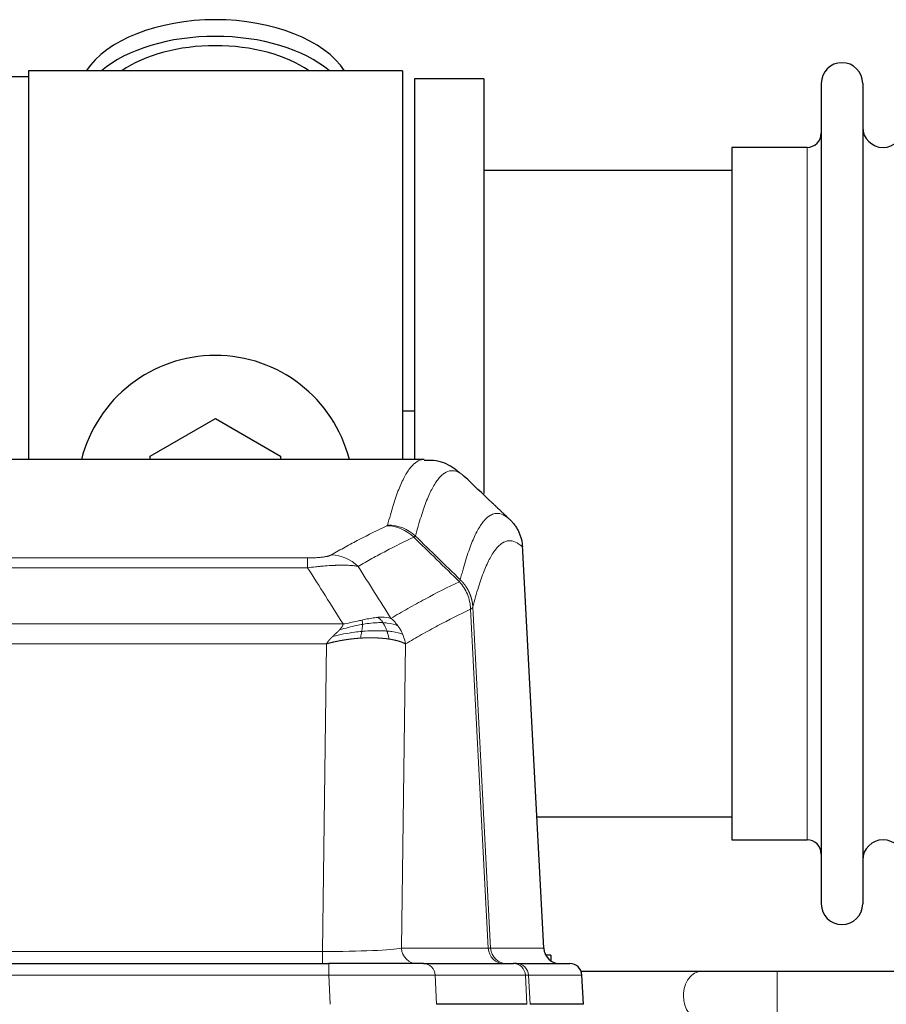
# Model space of a CAD drawing. Header units: inches. Extents: x 0 to 17820, y -10 to 12600.
# Tile 154 of 256: x 3098 to 3311, y 10745 to 10987. Entities that reach past the tile are written whole.
import ezdxf

# ---------------------------------------------------------------- set-up
doc = ezdxf.new("R2010")
doc.units = ezdxf.units.IN
doc.layers.add('1', color=7, linetype='Continuous', true_color=0xffffff)

msp = doc.modelspace()

# ---------------------------------------------------------------- linework, layer by layer
at = {"layer": '1', "color": 2, "linetype": 'Continuous', "lineweight": 25}
for p, q in [((3099.834, 10973.354), (3052.334, 10973.354)), ((3191.834, 10974.854), (3099.834, 10974.854)), ((3099.834, 10974.854), (3099.834, 10879.254)), ((3191.834, 10974.854), (3191.834, 10879.254)), ((3211.834, 10972.854), (3194.834, 10972.854)), ((3194.834, 10972.854), (3194.834, 10879.256)), ((3211.834, 10972.854), (3211.834, 10870.854)), ((3294.834, 10971.754), (3294.834, 10769.954)), ((3305.034, 10971.754), (3305.034, 10769.954)), ((3291.334, 10956.004), (3272.834, 10956.004)), ((3272.834, 10956.004), (3272.834, 10785.704)), ((3272.839, 10950.354), (3211.834, 10950.354)), ((3194.84, 10891.116), (3191.857, 10891.116)), ((3129.834, 10880.091), (3145.834, 10889.329)), ((3145.834, 10889.329), (3161.834, 10880.091)), ((3197.187, 10879.249), (2934.48, 10879.249)), ((3129.834, 10879.248), (3129.834, 10880.091)), ((3161.834, 10880.091), (3161.834, 10879.248)), ((3226.61, 10759.036), (3221.338, 10858.173)), ((3224.895, 10791.354), (3272.839, 10791.354)), ((3272.834, 10785.704), (3291.334, 10785.704)), ((2957.923, 10755.249), (3173.744, 10755.249)), ((3196.999, 10755.249), (3173.744, 10755.249)), ((3196.999, 10755.249), (3219.173, 10755.249)), ((3219.87, 10755.249), (3219.173, 10755.249)), ((3219.87, 10755.249), (3232.981, 10755.249)), ((3228.334, 10757.354), (3227.081, 10757.354)), ((3228.334, 10757.354), (3228.334, 10755.955)), ((3265.385, 10753.354), (3235.785, 10753.354)), ((3385.882, 10753.354), (3283.968, 10753.354)), ((3236.372, 10745.249), (3235.991, 10752.408)), ((3222.453, 10745.249), (3200.199, 10745.249)), ((3236.356, 10745.249), (3223.238, 10745.249))]:
    msp.add_line(p, q, dxfattribs=at)
at = {"layer": '1', "color": 110, "linetype": 'Continuous', "lineweight": 13}
for p, q in [((3291.334, 10956.004), (3291.334, 10785.704)), ((3226.597, 10759.039), (3221.349, 10857.735)), ((2963.162, 10855.042), (3168.505, 10855.042)), ((3168.505, 10852.625), (3168.505, 10855.042)), ((3168.505, 10852.625), (2963.162, 10852.625)), ((3212.95, 10759.039), (3208.598, 10842.431)), ((3209.154, 10842.908), (3213.531, 10759.039)), ((2954.431, 10838.795), (3177.236, 10838.795)), ((3173.123, 10833.896), (2958.544, 10833.896)), ((3172.155, 10758.213), (3173.123, 10833.896)), ((3192.555, 10833.886), (3191.598, 10759.039)), ((2959.512, 10758.213), (3172.155, 10758.213)), ((3172.155, 10755.249), (3172.155, 10758.213)), ((3191.598, 10759.039), (3212.95, 10759.039)), ((3213.531, 10759.039), (3226.597, 10759.039)), ((3173.744, 10755.249), (3173.744, 10752.406)), ((3283.968, 10741.354), (3283.968, 10753.354)), ((3173.744, 10752.406), (2957.923, 10752.406)), ((3174.037, 10745.249), (3173.744, 10752.406)), ((3222.08, 10752.406), (3199.906, 10752.406)), ((3199.906, 10752.406), (3200.199, 10745.249)), ((3222.453, 10745.249), (3222.08, 10752.406)), ((3235.975, 10752.406), (3222.864, 10752.406)), ((3222.864, 10752.406), (3223.238, 10745.249)), ((3236.356, 10745.249), (3235.975, 10752.406))]:
    msp.add_line(p, q, dxfattribs=at)
at = {"layer": '1', "color": 2, "linetype": 'Continuous', "lineweight": 25}
for centre, radius, start, end in [((3299.934, 10971.754), 5.1, 0, 180), ((3310.034, 10961.004), 5, 180, 0), ((3291.334, 10959.504), 3.5, 270, 0), ((3145.834, 10870.854), 34, 14.29875, 165.70125), ((3291.334, 10782.204), 3.5, 0, 90), ((3310.034, 10780.704), 5, 0, 180), ((3299.934, 10769.954), 5.1, 180, 0), ((3230.604, 10759.249), 4, 182.96266, 270), ((3232.996, 10752.249), 3, 3.84447, 90)]:
    msp.add_arc(centre, radius, start, end, dxfattribs=at)
for centre, major_axis, start_param, end_param in [((3145.834, 10967.923), (34, 0), 0.3633693, 2.7782723), ((3145.834, 10963.827), (34, 0), 0.6009523, 2.5406894), ((3145.834, 10963.827), (-30, 0), 4.712389, 5.5877152), ((3145.834, 10963.827), (-30, 0), 3.8370627, 4.712389)]:
    msp.add_ellipse(centre, major_axis=major_axis, ratio=0.5735764, start_param=start_param, end_param=end_param, dxfattribs=at)
at = {"layer": '1', "color": 110, "linetype": 'Continuous', "lineweight": 13}
for centre, major_axis, ratio, start_param, end_param in [((3188.013, 10853.031), (-4.281, 9.037), 0.9659395, 5.0815715, 5.8272089), ((3188.2, 10853.192), (-9.695, 2.45), 0.9931439, 4.2008878, 4.9582972), ((3174.352, 10845.885), (4.97, -8.677), 0.9635717, 1.8622888, 2.6052468), ((3172.235, 10759.249), (20.002, 0.052), 0.0517476, 4.708281, 6.0295934), ((3195.474, 10759.249), (0, 4), 0.9702957, 1.6231562, 3.1415927), ((3193.505, 10759.249), (-20.038, 0.208), 0.001459, 2.8976729, 3.1068244), ((3216.826, 10759.249), (0, -4), 0.9702957, 4.7647489, 6.2831853), ((3217.523, 10759.249), (0, -4), 0.9993908, 4.7647489, 6.2831853), ((3230.589, 10759.249), (0, -4), 0.9993908, 4.7647489, 6.2831853), ((3196.999, 10752.249), (0, -3), 0.9702957, 1.6231562, 3.1415927), ((3219.173, 10752.249), (0, -3), 0.9702957, 1.6231562, 3.1415927), ((3219.87, 10752.249), (0, -3), 0.9993908, 1.6231562, 3.1415927), ((3232.981, 10752.249), (0, -3), 0.9993908, 1.6231562, 3.1415927), ((3265.385, 10747.354), (0, -6), 0.7432941, 3.1371748, 4.712389), ((3173.692, 10752.249), (27.018, 0.123), 0.0058026, 0.2445567, 1.5688664), ((3195.852, 10752.249), (27.029, 0.156), 0.000812, 0.0348973, 0.2440488), ((3265.385, 10747.354), (0, -6), 0.7432941, 4.712389, 6.2831853)]:
    msp.add_ellipse(centre, major_axis=major_axis, ratio=ratio, start_param=start_param, end_param=end_param, dxfattribs=at)
for points, knots in [([(3188.2, 10863.127), (3188.638, 10864.866), (3189.528, 10868.063), (3190.449, 10870.697), (3191.151, 10872.462), (3191.387, 10873.016), (3191.863, 10874.052), (3192.103, 10874.535), (3192.828, 10875.878), (3193.319, 10876.633), (3193.943, 10877.4), (3194.068, 10877.544), (3194.319, 10877.816), (3194.698, 10878.197), (3195.08, 10878.498), (3195.851, 10878.995), (3196.464, 10879.219), (3197.087, 10879.249), (3197.181, 10879.249)], [0, 0, 0, 0, 0.1619138, 0.3238276, 0.3238276, 0.4047846, 0.4047846, 0.4857415, 0.4857415, 0.6476553, 0.6476553, 0.6881337, 0.6881337, 0.7286122, 0.8095691, 0.8095691, 0.9714829, 1, 1, 1, 1]), ([(3207.042, 10875.102), (3206.484, 10875.615), (3205.382, 10876.358), (3203.772, 10876.63), (3202.729, 10876.248), (3201.957, 10875.75), (3201.574, 10875.448), (3201.195, 10875.067), (3200.943, 10874.796), (3200.818, 10874.651), (3200.194, 10873.884), (3199.702, 10873.13), (3198.976, 10871.787), (3198.735, 10871.305), (3198.259, 10870.269), (3198.023, 10869.716), (3197.32, 10867.952), (3196.398, 10865.32), (3195.506, 10862.126), (3195.068, 10860.389)], [0, 0, 0, 0, 0.125, 0.25, 0.375, 0.375, 0.4375, 0.46875, 0.46875, 0.5, 0.5, 0.625, 0.625, 0.6875, 0.6875, 0.75, 0.75, 0.875, 1, 1, 1, 1]), ([(3206.065, 10849.674), (3206.121, 10849.897), (3206.177, 10850.117), (3206.289, 10850.553), (3206.457, 10851.201), (3206.853, 10852.664), (3207.196, 10853.836), (3207.889, 10856.07), (3208.83, 10858.757), (3210.288, 10861.914), (3211.292, 10863.437), (3211.866, 10864.129), (3211.93, 10864.204), (3212.058, 10864.349), (3212.251, 10864.559), (3212.702, 10865.002), (3213.094, 10865.299), (3213.422, 10865.501), (3213.488, 10865.539), (3213.62, 10865.611), (3213.818, 10865.712), (3214.283, 10865.899), (3214.686, 10865.977), (3215.498, 10866.024), (3216.595, 10865.794), (3217.723, 10864.979), (3218.294, 10864.425)], [0, 0, 0, 0, 0.015625, 0.015625, 0.03125, 0.0625, 0.125, 0.125, 0.25, 0.375, 0.5, 0.5, 0.515625, 0.515625, 0.53125, 0.5625, 0.625, 0.625, 0.640625, 0.640625, 0.65625, 0.6875, 0.75, 0.75, 0.875, 1, 1, 1, 1]), ([(3174.352, 10855.791), (3175.486, 10856.444), (3176.621, 10857.082), (3178.894, 10858.332), (3180.031, 10858.944), (3183.446, 10860.738), (3185.728, 10861.879), (3188.013, 10862.966)], [0, 0, 0, 0, 0.25, 0.25, 0.5, 0.5, 1, 1, 1, 1]), ([(3188.2, 10863.127), (3188.194, 10863.1), (3188.175, 10863.073), (3188.112, 10863.019), (3188.069, 10862.993), (3188.013, 10862.966)], [0, 0, 0, 0, 0.5, 0.5, 1, 1, 1, 1]), ([(3194.609, 10860.149), (3192.321, 10859.06), (3190.037, 10857.918), (3186.618, 10856.122), (3185.479, 10855.51), (3183.204, 10854.258), (3182.067, 10853.619), (3180.932, 10852.966)], [0, 0, 0, 0, 0.5, 0.5, 0.75, 0.75, 1, 1, 1, 1]), ([(3221.349, 10857.735), (3220.78, 10858.28), (3219.655, 10859.08), (3218.561, 10859.297), (3217.752, 10859.242), (3217.35, 10859.159), (3216.886, 10858.968), (3216.688, 10858.866), (3216.557, 10858.793), (3216.491, 10858.754), (3216.163, 10858.549), (3215.773, 10858.249), (3215.323, 10857.803), (3215.131, 10857.591), (3215.003, 10857.446), (3214.94, 10857.371), (3214.367, 10856.675), (3213.366, 10855.147), (3211.911, 10851.986), (3210.505, 10847.955), (3209.599, 10844.688), (3209.154, 10842.908)], [0, 0, 0, 0, 0.125, 0.25, 0.25, 0.3125, 0.34375, 0.359375, 0.359375, 0.375, 0.375, 0.4375, 0.46875, 0.484375, 0.484375, 0.5, 0.5, 0.625, 0.75, 0.875, 1, 1, 1, 1]), ([(3174.352, 10855.791), (3174.331, 10855.779), (3174.309, 10855.767), (3174.263, 10855.743), (3174.238, 10855.731), (3174.163, 10855.695), (3174.109, 10855.672), (3173.991, 10855.625), (3173.927, 10855.602), (3173.791, 10855.556), (3173.717, 10855.534), (3173.56, 10855.489), (3173.476, 10855.467), (3173.341, 10855.435), (3173.294, 10855.424), (3173.198, 10855.403), (3173.148, 10855.392), (3172.994, 10855.361), (3172.886, 10855.341), (3172.658, 10855.302), (3172.538, 10855.283), (3172.349, 10855.256), (3172.252, 10855.243), (3172.151, 10855.23), (3172.083, 10855.222), (3172.048, 10855.218), (3171.874, 10855.197), (3171.729, 10855.182), (3171.282, 10855.14), (3170.965, 10855.116), (3170.545, 10855.092), (3170.46, 10855.088), (3170.287, 10855.08), (3170.2, 10855.076), (3169.939, 10855.065), (3169.763, 10855.06), (3169.408, 10855.05), (3169.229, 10855.047), (3168.869, 10855.043), (3168.687, 10855.042), (3168.505, 10855.042)], [0, 0, 0, 0, 0.03125, 0.03125, 0.0625, 0.0625, 0.125, 0.125, 0.1875, 0.1875, 0.25, 0.25, 0.3125, 0.3125, 0.34375, 0.34375, 0.375, 0.375, 0.4375, 0.4375, 0.5, 0.5, 0.53125, 0.546875, 0.546875, 0.5625, 0.5625, 0.625, 0.625, 0.75, 0.75, 0.78125, 0.78125, 0.8125, 0.8125, 0.875, 0.875, 0.9375, 0.9375, 1, 1, 1, 1]), ([(3180.932, 10852.966), (3180.634, 10853.022), (3180.308, 10853.07), (3179.595, 10853.149), (3179.208, 10853.181), (3178.58, 10853.216), (3178.308, 10853.228), (3178.023, 10853.237), (3177.908, 10853.24), (3177.85, 10853.241), (3177.674, 10853.245), (3177.555, 10853.247), (3176.953, 10853.254), (3176.444, 10853.25), (3175.772, 10853.233), (3175.636, 10853.229), (3175.428, 10853.223), (3175.359, 10853.22), (3175.219, 10853.215), (3175.149, 10853.212), (3174.797, 10853.198), (3174.51, 10853.184), (3173.634, 10853.135), (3173.029, 10853.092), (3172.326, 10853.034), (3172.247, 10853.028), (3172.089, 10853.014), (3172.01, 10853.007), (3171.772, 10852.986), (3171.613, 10852.971), (3171.133, 10852.926), (3170.811, 10852.893), (3169.835, 10852.789), (3169.175, 10852.711), (3168.505, 10852.625)], [0, 0, 0, 0, 0.125, 0.125, 0.25, 0.25, 0.3125, 0.328125, 0.328125, 0.34375, 0.34375, 0.375, 0.375, 0.5, 0.5, 0.53125, 0.53125, 0.546875, 0.546875, 0.5625, 0.5625, 0.625, 0.625, 0.75, 0.75, 0.765625, 0.765625, 0.78125, 0.78125, 0.8125, 0.8125, 0.875, 0.875, 1, 1, 1, 1]), ([(3206.065, 10849.674), (3206.044, 10849.626), (3206.028, 10849.549), (3205.97, 10849.376), (3205.928, 10849.28), (3205.853, 10849.191)], [0, 0, 0, 0, 0.5, 0.5, 1, 1, 1, 1]), ([(3206.065, 10849.674), (3206.078, 10849.662), (3206.103, 10849.637), (3206.141, 10849.6), (3206.179, 10849.562), (3206.217, 10849.524), (3206.255, 10849.485), (3206.294, 10849.446), (3206.332, 10849.406), (3206.371, 10849.365), (3206.41, 10849.324), (3206.449, 10849.283), (3206.487, 10849.241), (3206.526, 10849.198), (3206.565, 10849.155), (3206.604, 10849.111), (3206.644, 10849.067), (3206.683, 10849.022), (3206.722, 10848.977), (3206.761, 10848.931), (3206.8, 10848.884), (3206.84, 10848.837), (3206.879, 10848.789), (3206.918, 10848.741), (3206.957, 10848.692), (3206.996, 10848.642), (3207.036, 10848.592), (3207.075, 10848.542), (3207.114, 10848.49), (3207.153, 10848.438), (3207.192, 10848.386), (3207.231, 10848.333), (3207.269, 10848.279), (3207.308, 10848.224), (3207.347, 10848.169), (3207.385, 10848.114), (3207.423, 10848.058), (3207.462, 10848.001), (3207.5, 10847.943), (3207.538, 10847.885), (3207.576, 10847.826), (3207.613, 10847.767), (3207.651, 10847.707), (3207.688, 10847.646), (3207.725, 10847.584), (3207.762, 10847.522), (3207.799, 10847.46), (3207.835, 10847.396), (3207.871, 10847.332), (3207.907, 10847.268), (3207.943, 10847.202), (3207.979, 10847.136), (3208.014, 10847.07), (3208.049, 10847.003), (3208.083, 10846.935), (3208.117, 10846.866), (3208.151, 10846.797), (3208.185, 10846.727), (3208.218, 10846.656), (3208.253, 10846.58), (3208.29, 10846.498), (3208.329, 10846.411), (3208.366, 10846.324), (3208.403, 10846.236), (3208.439, 10846.148), (3208.474, 10846.059), (3208.508, 10845.97), (3208.542, 10845.881), (3208.574, 10845.792), (3208.606, 10845.702), (3208.637, 10845.612), (3208.667, 10845.521), (3208.696, 10845.431), (3208.724, 10845.34), (3208.752, 10845.249), (3208.778, 10845.157), (3208.804, 10845.066), (3208.829, 10844.974), (3208.853, 10844.882), (3208.876, 10844.789), (3208.899, 10844.697), (3208.92, 10844.604), (3208.94, 10844.511), (3208.96, 10844.418), (3208.979, 10844.324), (3208.997, 10844.231), (3209.014, 10844.137), (3209.03, 10844.043), (3209.045, 10843.949), (3209.06, 10843.855), (3209.073, 10843.761), (3209.086, 10843.666), (3209.097, 10843.572), (3209.108, 10843.477), (3209.118, 10843.383), (3209.127, 10843.288), (3209.135, 10843.193), (3209.143, 10843.098), (3209.149, 10843.003), (3209.153, 10842.94), (3209.154, 10842.908)], [0, 0, 0, 0, 0.0069372, 0.0139334, 0.0209887, 0.028103, 0.0352764, 0.0425088, 0.0498003, 0.0571509, 0.0645605, 0.0720292, 0.0795569, 0.0871437, 0.0947896, 0.1024945, 0.1102584, 0.1180815, 0.1259636, 0.1339048, 0.141905, 0.1499643, 0.1580827, 0.1662601, 0.1744966, 0.1827922, 0.1911468, 0.1995605, 0.2080333, 0.2165651, 0.225156, 0.233806, 0.2425151, 0.2512832, 0.2601104, 0.2689967, 0.277942, 0.2869465, 0.29601, 0.3051325, 0.3143142, 0.3235549, 0.3328547, 0.3422136, 0.3516315, 0.3611085, 0.3706446, 0.3802398, 0.3898941, 0.3996074, 0.4093798, 0.4192113, 0.4291019, 0.4390515, 0.4490602, 0.459128, 0.4692549, 0.4794409, 0.4896859, 0.4999901, 0.5124905, 0.524991, 0.5374914, 0.5499918, 0.5624922, 0.5749926, 0.587493, 0.5999934, 0.6124937, 0.6249941, 0.6374944, 0.6499948, 0.6624951, 0.6749954, 0.6874957, 0.699996, 0.7124963, 0.7249966, 0.7374968, 0.7499971, 0.7624973, 0.7749976, 0.7874978, 0.799998, 0.8124982, 0.8249984, 0.8374986, 0.8499988, 0.8624989, 0.8749991, 0.8874992, 0.8999993, 0.9124995, 0.9249996, 0.9374997, 0.9499998, 0.9624998, 0.9749999, 0.9875, 1, 1, 1, 1]), ([(3188.999, 10840.172), (3190.397, 10841.006), (3191.796, 10841.819), (3194.599, 10843.404), (3196.001, 10844.177), (3200.215, 10846.431), (3203.031, 10847.852), (3205.853, 10849.191)], [0, 0, 0, 0, 0.25, 0.25, 0.5, 0.5, 1, 1, 1, 1]), ([(3205.853, 10849.191), (3206.262, 10848.747), (3206.634, 10848.261), (3207.293, 10847.224), (3207.578, 10846.672), (3208.05, 10845.519), (3208.235, 10844.919), (3208.499, 10843.69), (3208.577, 10843.062), (3208.598, 10842.431)], [0, 0, 0, 0, 0.25, 0.25, 0.5, 0.5, 0.75, 0.75, 1, 1, 1, 1]), ([(3208.598, 10842.431), (3205.912, 10841.156), (3203.233, 10839.806), (3199.222, 10837.67), (3197.886, 10836.939), (3195.219, 10835.441), (3193.886, 10834.673), (3192.555, 10833.886)], [0, 0, 0, 0, 0.5, 0.5, 0.75, 0.75, 1, 1, 1, 1]), ([(3209.154, 10842.908), (3209.154, 10842.907), (3209.152, 10842.902), (3209.149, 10842.891), (3209.142, 10842.875), (3209.131, 10842.851), (3209.112, 10842.821), (3209.083, 10842.784), (3209.041, 10842.74), (3208.997, 10842.702), (3208.959, 10842.672), (3208.934, 10842.653), (3208.907, 10842.634), (3208.881, 10842.616), (3208.853, 10842.597), (3208.825, 10842.578), (3208.797, 10842.559), (3208.769, 10842.541), (3208.74, 10842.522), (3208.712, 10842.504), (3208.683, 10842.486), (3208.655, 10842.468), (3208.627, 10842.45), (3208.607, 10842.437), (3208.598, 10842.431)], [0, 0, 0, 0, 0.0092499, 0.0337179, 0.073404, 0.128308, 0.1984299, 0.2837694, 0.3843264, 0.5001005, 0.5424888, 0.5838484, 0.6241794, 0.6634821, 0.7017567, 0.7390032, 0.7752221, 0.8104134, 0.8445775, 0.8777146, 0.909825, 0.9409091, 0.9709673, 1, 1, 1, 1]), ([(3185.824, 10840.434), (3185.674, 10840.421), (3185.523, 10840.405), (3184.908, 10840.334), (3184.429, 10840.26), (3183.435, 10840.078), (3182.92, 10839.972), (3182.213, 10839.818), (3182.034, 10839.778), (3181.854, 10839.738)], [0, 0, 0, 0, 0.125, 0.125, 0.5, 0.5, 0.875, 0.875, 1, 1, 1, 1]), ([(3188.999, 10840.172), (3188.306, 10840.397), (3187.54, 10840.491), (3186.413, 10840.475), (3186.122, 10840.46), (3185.824, 10840.434)], [0, 0, 0, 0, 0.75, 0.75, 1, 1, 1, 1]), ([(3187.048, 10839.111), (3186.949, 10839.261), (3186.848, 10839.403), (3186.591, 10839.731), (3186.434, 10839.905), (3186.123, 10840.206), (3185.97, 10840.332), (3185.824, 10840.434)], [0, 0, 0, 0, 0.25, 0.25, 0.625, 0.625, 1, 1, 1, 1]), ([(3190.706, 10838.365), (3190.583, 10838.531), (3190.455, 10838.694), (3190.123, 10839.091), (3189.912, 10839.321), (3189.47, 10839.761), (3189.239, 10839.972), (3188.999, 10840.172)], [0, 0, 0, 0, 0.25, 0.25, 0.625, 0.625, 1, 1, 1, 1]), ([(3176.366, 10837.351), (3176.374, 10837.36), (3176.39, 10837.377), (3176.413, 10837.403), (3176.436, 10837.428), (3176.459, 10837.454), (3176.482, 10837.479), (3176.504, 10837.504), (3176.526, 10837.529), (3176.548, 10837.554), (3176.569, 10837.579), (3176.59, 10837.604), (3176.611, 10837.629), (3176.631, 10837.653), (3176.651, 10837.677), (3176.671, 10837.702), (3176.69, 10837.726), (3176.709, 10837.75), (3176.728, 10837.774), (3176.746, 10837.797), (3176.764, 10837.821), (3176.782, 10837.844), (3176.799, 10837.868), (3176.816, 10837.891), (3176.833, 10837.914), (3176.849, 10837.937), (3176.865, 10837.96), (3176.881, 10837.983), (3176.896, 10838.005), (3176.911, 10838.028), (3176.926, 10838.05), (3176.94, 10838.072), (3176.954, 10838.094), (3176.968, 10838.116), (3176.981, 10838.138), (3176.994, 10838.16), (3177.007, 10838.182), (3177.019, 10838.203), (3177.031, 10838.225), (3177.043, 10838.246), (3177.055, 10838.267), (3177.066, 10838.288), (3177.076, 10838.309), (3177.087, 10838.33), (3177.097, 10838.351), (3177.106, 10838.371), (3177.116, 10838.392), (3177.125, 10838.412), (3177.134, 10838.432), (3177.142, 10838.452), (3177.15, 10838.472), (3177.158, 10838.492), (3177.165, 10838.512), (3177.172, 10838.532), (3177.179, 10838.551), (3177.185, 10838.571), (3177.191, 10838.59), (3177.197, 10838.609), (3177.203, 10838.628), (3177.208, 10838.647), (3177.212, 10838.666), (3177.217, 10838.685), (3177.221, 10838.703), (3177.225, 10838.722), (3177.228, 10838.74), (3177.231, 10838.759), (3177.234, 10838.777), (3177.236, 10838.789), (3177.236, 10838.795)], [0, 0, 0, 0, 0.0185022, 0.0368847, 0.0551481, 0.073293, 0.0913199, 0.1092294, 0.1270222, 0.1446988, 0.1622598, 0.1797059, 0.1970378, 0.2142561, 0.2313614, 0.2483544, 0.265236, 0.2820066, 0.2986672, 0.3152184, 0.331661, 0.3479958, 0.3642235, 0.380345, 0.3963611, 0.4122725, 0.4280803, 0.4437851, 0.459388, 0.4748898, 0.4902915, 0.5055939, 0.5207981, 0.535905, 0.5509156, 0.565831, 0.5806521, 0.5953801, 0.6100159, 0.6245607, 0.6390157, 0.6533819, 0.6676604, 0.6818526, 0.6959596, 0.7099825, 0.7239227, 0.7377815, 0.75156, 0.7652597, 0.7788818, 0.7924277, 0.8058989, 0.8192966, 0.8326224, 0.8458776, 0.8590638, 0.8721825, 0.8852351, 0.8982233, 0.9111485, 0.9240124, 0.9368166, 0.9495628, 0.9622525, 0.9748874, 0.9874694, 1, 1, 1, 1]), ([(3182.004, 10838.705), (3181.547, 10838.627), (3181.083, 10838.539), (3179.212, 10838.149), (3177.776, 10837.773), (3176.366, 10837.351)], [0, 0, 0, 0, 0.25, 0.25, 1, 1, 1, 1]), ([(3181.854, 10839.738), (3181.494, 10839.658), (3181.127, 10839.575), (3179.633, 10839.24), (3178.457, 10838.984), (3177.236, 10838.795)], [0, 0, 0, 0, 0.25, 0.25, 1, 1, 1, 1]), ([(3181.836, 10836.964), (3181.848, 10837.041), (3181.859, 10837.118), (3181.904, 10837.428), (3181.933, 10837.66), (3181.977, 10838.104), (3181.992, 10838.317), (3182.002, 10838.58), (3182.004, 10838.644), (3182.004, 10838.705)], [0, 0, 0, 0, 0.125, 0.125, 0.5, 0.5, 0.875, 0.875, 1, 1, 1, 1]), ([(3182.004, 10838.705), (3182.006, 10838.829), (3182.004, 10838.945), (3181.991, 10839.211), (3181.975, 10839.348), (3181.927, 10839.577), (3181.895, 10839.669), (3181.854, 10839.738)], [0, 0, 0, 0, 0.25, 0.25, 0.625, 0.625, 1, 1, 1, 1]), ([(3187.048, 10839.111), (3186.862, 10839.118), (3186.673, 10839.122), (3185.901, 10839.124), (3185.291, 10839.098), (3184.021, 10838.995), (3183.362, 10838.917), (3182.46, 10838.781), (3182.233, 10838.745), (3182.004, 10838.705)], [0, 0, 0, 0, 0.125, 0.125, 0.5, 0.5, 0.875, 0.875, 1, 1, 1, 1]), ([(3190.706, 10838.365), (3190.007, 10838.697), (3189.137, 10838.921), (3187.776, 10839.073), (3187.419, 10839.098), (3187.048, 10839.111)], [0, 0, 0, 0, 0.75, 0.75, 1, 1, 1, 1]), ([(3188.034, 10837.049), (3188.003, 10837.139), (3187.971, 10837.23), (3187.836, 10837.594), (3187.723, 10837.866), (3187.474, 10838.391), (3187.337, 10838.644), (3187.146, 10838.959), (3187.097, 10839.036), (3187.048, 10839.111)], [0, 0, 0, 0, 0.125, 0.125, 0.5, 0.5, 0.875, 0.875, 1, 1, 1, 1]), ([(3191.916, 10836.225), (3191.878, 10836.319), (3191.837, 10836.413), (3191.669, 10836.786), (3191.53, 10837.061), (3191.227, 10837.597), (3191.063, 10837.859), (3190.828, 10838.198), (3190.767, 10838.282), (3190.706, 10838.365)], [0, 0, 0, 0, 0.125, 0.125, 0.5, 0.5, 0.875, 0.875, 1, 1, 1, 1]), ([(3173.123, 10833.896), (3173.129, 10833.905), (3173.139, 10833.922), (3173.156, 10833.948), (3173.172, 10833.973), (3173.189, 10834), (3173.207, 10834.026), (3173.225, 10834.053), (3173.243, 10834.079), (3173.261, 10834.106), (3173.281, 10834.134), (3173.3, 10834.161), (3173.32, 10834.189), (3173.34, 10834.217), (3173.361, 10834.245), (3173.381, 10834.274), (3173.403, 10834.302), (3173.425, 10834.331), (3173.447, 10834.36), (3173.469, 10834.39), (3173.492, 10834.419), (3173.516, 10834.449), (3173.539, 10834.479), (3173.564, 10834.509), (3173.588, 10834.54), (3173.613, 10834.57), (3173.638, 10834.601), (3173.664, 10834.632), (3173.69, 10834.664), (3173.717, 10834.695), (3173.743, 10834.727), (3173.771, 10834.759), (3173.798, 10834.791), (3173.827, 10834.823), (3173.855, 10834.856), (3173.884, 10834.889), (3173.913, 10834.922), (3173.943, 10834.955), (3173.973, 10834.988), (3174.003, 10835.022), (3174.034, 10835.056), (3174.065, 10835.09), (3174.097, 10835.124), (3174.129, 10835.158), (3174.161, 10835.193), (3174.194, 10835.227), (3174.227, 10835.262), (3174.261, 10835.298), (3174.295, 10835.333), (3174.329, 10835.368), (3174.364, 10835.404), (3174.399, 10835.44), (3174.435, 10835.476), (3174.47, 10835.512), (3174.507, 10835.549), (3174.544, 10835.585), (3174.581, 10835.622), (3174.618, 10835.659), (3174.656, 10835.696), (3174.682, 10835.72), (3174.694, 10835.733)], [0, 0, 0, 0, 0.0121901, 0.0245516, 0.0370849, 0.0497905, 0.0626689, 0.0757204, 0.0889455, 0.1023447, 0.1159182, 0.1296666, 0.14359, 0.1576889, 0.1719636, 0.1864145, 0.2010418, 0.2158458, 0.2308268, 0.2459852, 0.261321, 0.2768347, 0.2925265, 0.3083966, 0.3244452, 0.3406727, 0.357079, 0.3736646, 0.3904296, 0.4073742, 0.4244986, 0.4418029, 0.4592875, 0.4769523, 0.4947976, 0.5128236, 0.5310305, 0.5494183, 0.5679872, 0.5867374, 0.605669, 0.6247822, 0.644077, 0.6635537, 0.6832123, 0.7030529, 0.7230758, 0.7432809, 0.7636685, 0.7842385, 0.8049912, 0.8259267, 0.8470449, 0.8683461, 0.8898303, 0.9114976, 0.9333482, 0.955382, 0.9775993, 1, 1, 1, 1]), ([(3181.521, 10835.313), (3181.499, 10835.312), (3181.456, 10835.309), (3181.391, 10835.305), (3181.326, 10835.3), (3181.261, 10835.296), (3181.196, 10835.291), (3181.131, 10835.286), (3181.066, 10835.282), (3181.001, 10835.277), (3180.936, 10835.272), (3180.87, 10835.267), (3180.805, 10835.261), (3180.74, 10835.256), (3180.675, 10835.251), (3180.61, 10835.245), (3180.544, 10835.239), (3180.479, 10835.234), (3180.414, 10835.228), (3180.349, 10835.222), (3180.283, 10835.216), (3180.218, 10835.21), (3180.153, 10835.203), (3180.088, 10835.197), (3180.023, 10835.191), (3179.957, 10835.184), (3179.892, 10835.177), (3179.827, 10835.171), (3179.762, 10835.164), (3179.696, 10835.157), (3179.631, 10835.15), (3179.566, 10835.142), (3179.501, 10835.135), (3179.436, 10835.128), (3179.37, 10835.12), (3179.305, 10835.112), (3179.24, 10835.105), (3179.175, 10835.097), (3179.11, 10835.089), (3179.045, 10835.081), (3178.98, 10835.073), (3178.914, 10835.065), (3178.849, 10835.056), (3178.784, 10835.048), (3178.719, 10835.039), (3178.654, 10835.031), (3178.589, 10835.022), (3178.524, 10835.013), (3178.46, 10835.004), (3178.395, 10834.995), (3178.33, 10834.986), (3178.265, 10834.977), (3178.2, 10834.968), (3178.135, 10834.958), (3178.071, 10834.949), (3178.006, 10834.939), (3177.941, 10834.929), (3177.876, 10834.919), (3177.812, 10834.909), (3177.747, 10834.899), (3177.683, 10834.889), (3177.618, 10834.879), (3177.554, 10834.869), (3177.489, 10834.858), (3177.425, 10834.848), (3177.361, 10834.837), (3177.296, 10834.827), (3177.232, 10834.816), (3177.168, 10834.805), (3177.104, 10834.794), (3177.039, 10834.783), (3176.975, 10834.772), (3176.911, 10834.76), (3176.847, 10834.749), (3176.783, 10834.737), (3176.719, 10834.726), (3176.656, 10834.714), (3176.592, 10834.702), (3176.528, 10834.69), (3176.464, 10834.678), (3176.401, 10834.666), (3176.337, 10834.654), (3176.274, 10834.642), (3176.21, 10834.63), (3176.147, 10834.617), (3176.083, 10834.605), (3176.02, 10834.592), (3175.957, 10834.579), (3175.894, 10834.567), (3175.831, 10834.554), (3175.767, 10834.541), (3175.704, 10834.528), (3175.642, 10834.514), (3175.579, 10834.501), (3175.516, 10834.488), (3175.453, 10834.474), (3175.39, 10834.461), (3175.328, 10834.447), (3175.265, 10834.433), (3175.203, 10834.42), (3175.14, 10834.406), (3175.078, 10834.392), (3175.016, 10834.378), (3174.954, 10834.363), (3174.891, 10834.349), (3174.829, 10834.335), (3174.767, 10834.32), (3174.705, 10834.306), (3174.644, 10834.291), (3174.582, 10834.276), (3174.52, 10834.261), (3174.459, 10834.247), (3174.397, 10834.232), (3174.336, 10834.216), (3174.274, 10834.201), (3174.213, 10834.186), (3174.152, 10834.171), (3174.091, 10834.155), (3174.029, 10834.14), (3173.968, 10834.124), (3173.908, 10834.108), (3173.847, 10834.093), (3173.786, 10834.077), (3173.725, 10834.061), (3173.665, 10834.045), (3173.604, 10834.029), (3173.544, 10834.012), (3173.484, 10833.996), (3173.423, 10833.98), (3173.363, 10833.963), (3173.303, 10833.947), (3173.243, 10833.93), (3173.183, 10833.913), (3173.143, 10833.902), (3173.123, 10833.896)], [0, 0, 0, 0, 0.0081592, 0.0163092, 0.0244501, 0.0325819, 0.0407045, 0.0488181, 0.0569225, 0.0650178, 0.0731041, 0.0811812, 0.0892493, 0.0973083, 0.1053581, 0.113399, 0.1214307, 0.1294534, 0.137467, 0.1454716, 0.1534671, 0.1614536, 0.169431, 0.1773994, 0.1853588, 0.1933091, 0.2012504, 0.2091827, 0.217106, 0.2250203, 0.2329256, 0.2408219, 0.2487092, 0.2565875, 0.2644568, 0.2723172, 0.2801686, 0.288011, 0.2958444, 0.303669, 0.3114845, 0.3192911, 0.3270888, 0.3348775, 0.3426574, 0.3504282, 0.3581902, 0.3659433, 0.3736874, 0.3814227, 0.389149, 0.3968665, 0.4045751, 0.4122748, 0.4199656, 0.4276476, 0.4353206, 0.4429849, 0.4506403, 0.4582868, 0.4659245, 0.4735534, 0.4811734, 0.4887846, 0.496387, 0.5039805, 0.5115653, 0.5191413, 0.5267084, 0.5342668, 0.5418164, 0.5493572, 0.5568893, 0.5644125, 0.5719271, 0.5794328, 0.5869298, 0.5944181, 0.6018976, 0.6093684, 0.6168305, 0.6242839, 0.6317285, 0.6391644, 0.6465917, 0.6540102, 0.6614201, 0.6688212, 0.6762137, 0.6835975, 0.6909727, 0.6983392, 0.705697, 0.7130462, 0.7203868, 0.7277187, 0.735042, 0.7423567, 0.7496628, 0.7569603, 0.7642491, 0.7715294, 0.7788011, 0.7860642, 0.7933187, 0.8005646, 0.807802, 0.8150309, 0.8222512, 0.8294629, 0.8366661, 0.8438608, 0.851047, 0.8582246, 0.8653938, 0.8725544, 0.8797065, 0.8868502, 0.8939854, 0.9011121, 0.9082303, 0.9153401, 0.9224414, 0.9295343, 0.9366187, 0.9436947, 0.9507623, 0.9578214, 0.9648722, 0.9719145, 0.9789485, 0.985974, 0.9929912, 1, 1, 1, 1]), ([(3174.694, 10835.733), (3174.709, 10835.747), (3174.737, 10835.774), (3174.778, 10835.814), (3174.819, 10835.853), (3174.858, 10835.891), (3174.897, 10835.928), (3174.934, 10835.964), (3174.97, 10835.998), (3175.006, 10836.032), (3175.04, 10836.065), (3175.073, 10836.096), (3175.105, 10836.127), (3175.136, 10836.156), (3175.166, 10836.184), (3175.195, 10836.212), (3175.223, 10836.238), (3175.25, 10836.263), (3175.276, 10836.288), (3175.3, 10836.311), (3175.324, 10836.333), (3175.347, 10836.354), (3175.368, 10836.374), (3175.389, 10836.393), (3175.408, 10836.411), (3175.427, 10836.429), (3175.444, 10836.445), (3175.46, 10836.46), (3175.475, 10836.474), (3175.49, 10836.487), (3175.503, 10836.499), (3175.515, 10836.511), (3175.526, 10836.521), (3175.536, 10836.53), (3175.545, 10836.538), (3175.552, 10836.546), (3175.559, 10836.552), (3175.565, 10836.557), (3175.57, 10836.562), (3175.582, 10836.574), (3175.603, 10836.593), (3175.632, 10836.621), (3175.66, 10836.648), (3175.689, 10836.675), (3175.717, 10836.702), (3175.744, 10836.728), (3175.772, 10836.754), (3175.799, 10836.78), (3175.825, 10836.806), (3175.852, 10836.831), (3175.878, 10836.857), (3175.903, 10836.882), (3175.929, 10836.906), (3175.954, 10836.931), (3175.978, 10836.955), (3176.003, 10836.979), (3176.027, 10837.003), (3176.05, 10837.026), (3176.074, 10837.05), (3176.097, 10837.073), (3176.119, 10837.096), (3176.142, 10837.118), (3176.164, 10837.14), (3176.185, 10837.163), (3176.207, 10837.184), (3176.228, 10837.206), (3176.248, 10837.227), (3176.269, 10837.249), (3176.289, 10837.27), (3176.308, 10837.29), (3176.328, 10837.311), (3176.347, 10837.331), (3176.359, 10837.344), (3176.366, 10837.351)], [0, 0, 0, 0, 0.0247661, 0.0489206, 0.0724636, 0.0953949, 0.1177147, 0.1394229, 0.1605195, 0.1810045, 0.2008779, 0.2201398, 0.23879, 0.2568287, 0.2742558, 0.2910713, 0.3072753, 0.3228676, 0.3378484, 0.3522176, 0.3659752, 0.3791212, 0.3916556, 0.4035785, 0.4148897, 0.4255894, 0.4356775, 0.445154, 0.454019, 0.4622723, 0.4699141, 0.4769443, 0.4833629, 0.48917, 0.4943654, 0.4989493, 0.5029216, 0.5062824, 0.5090316, 0.5111692, 0.5284651, 0.5456049, 0.5625886, 0.5794163, 0.5960881, 0.612604, 0.6289642, 0.6451687, 0.6612176, 0.6771111, 0.6928491, 0.7084319, 0.7238594, 0.7391318, 0.7542492, 0.7692118, 0.7840195, 0.7986726, 0.8131712, 0.8275153, 0.8417051, 0.8557408, 0.8696224, 0.8833501, 0.8969241, 0.9103445, 0.9236114, 0.936725, 0.9496856, 0.9624932, 0.975148, 0.9876502, 1, 1, 1, 1]), ([(3181.836, 10836.964), (3181.258, 10836.91), (3180.67, 10836.844), (3178.296, 10836.532), (3176.467, 10836.185), (3174.694, 10835.733)], [0, 0, 0, 0, 0.25, 0.25, 1, 1, 1, 1]), ([(3181.521, 10835.313), (3181.554, 10835.476), (3181.594, 10835.661), (3181.676, 10836.064), (3181.718, 10836.28), (3181.786, 10836.655), (3181.812, 10836.809), (3181.836, 10836.964)], [0, 0, 0, 0, 0.375, 0.375, 0.75, 0.75, 1, 1, 1, 1]), ([(3188.524, 10835.088), (3188.509, 10835.09), (3188.48, 10835.094), (3188.436, 10835.1), (3188.391, 10835.107), (3188.347, 10835.113), (3188.302, 10835.119), (3188.258, 10835.125), (3188.213, 10835.131), (3188.168, 10835.137), (3188.123, 10835.143), (3188.078, 10835.149), (3188.033, 10835.155), (3187.988, 10835.16), (3187.942, 10835.166), (3187.897, 10835.171), (3187.851, 10835.177), (3187.806, 10835.182), (3187.76, 10835.188), (3187.714, 10835.193), (3187.668, 10835.198), (3187.622, 10835.203), (3187.576, 10835.208), (3187.53, 10835.213), (3187.484, 10835.218), (3187.438, 10835.223), (3187.391, 10835.228), (3187.345, 10835.232), (3187.298, 10835.237), (3187.252, 10835.242), (3187.205, 10835.246), (3187.158, 10835.25), (3187.111, 10835.255), (3187.064, 10835.259), (3187.017, 10835.263), (3186.97, 10835.267), (3186.923, 10835.271), (3186.876, 10835.275), (3186.829, 10835.279), (3186.782, 10835.283), (3186.734, 10835.287), (3186.687, 10835.291), (3186.639, 10835.294), (3186.592, 10835.298), (3186.544, 10835.302), (3186.496, 10835.305), (3186.449, 10835.308), (3186.401, 10835.312), (3186.353, 10835.315), (3186.305, 10835.318), (3186.257, 10835.321), (3186.209, 10835.324), (3186.161, 10835.327), (3186.113, 10835.33), (3186.065, 10835.333), (3186.016, 10835.336), (3185.968, 10835.338), (3185.92, 10835.341), (3185.872, 10835.344), (3185.823, 10835.346), (3185.775, 10835.348), (3185.726, 10835.351), (3185.678, 10835.353), (3185.629, 10835.355), (3185.581, 10835.357), (3185.532, 10835.36), (3185.484, 10835.362), (3185.435, 10835.364), (3185.386, 10835.365), (3185.337, 10835.367), (3185.289, 10835.369), (3185.24, 10835.371), (3185.191, 10835.372), (3185.142, 10835.374), (3185.093, 10835.375), (3185.044, 10835.377), (3184.996, 10835.378), (3184.947, 10835.379), (3184.898, 10835.381), (3184.849, 10835.382), (3184.8, 10835.383), (3184.751, 10835.384), (3184.702, 10835.385), (3184.653, 10835.386), (3184.603, 10835.387), (3184.554, 10835.387), (3184.505, 10835.388), (3184.456, 10835.389), (3184.407, 10835.389), (3184.358, 10835.39), (3184.309, 10835.39), (3184.26, 10835.391), (3184.21, 10835.391), (3184.161, 10835.391), (3184.112, 10835.391), (3184.063, 10835.391), (3184.014, 10835.391), (3183.965, 10835.391), (3183.915, 10835.391), (3183.866, 10835.391), (3183.817, 10835.391), (3183.768, 10835.391), (3183.719, 10835.391), (3183.67, 10835.39), (3183.62, 10835.39), (3183.571, 10835.389), (3183.522, 10835.389), (3183.473, 10835.388), (3183.424, 10835.387), (3183.375, 10835.386), (3183.325, 10835.386), (3183.276, 10835.385), (3183.227, 10835.384), (3183.178, 10835.383), (3183.129, 10835.382), (3183.08, 10835.381), (3183.031, 10835.379), (3182.982, 10835.378), (3182.933, 10835.377), (3182.884, 10835.376), (3182.835, 10835.374), (3182.786, 10835.373), (3182.737, 10835.371), (3182.688, 10835.369), (3182.639, 10835.368), (3182.59, 10835.366), (3182.541, 10835.364), (3182.492, 10835.362), (3182.443, 10835.36), (3182.395, 10835.358), (3182.346, 10835.356), (3182.297, 10835.354), (3182.248, 10835.352), (3182.2, 10835.35), (3182.151, 10835.348), (3182.102, 10835.345), (3182.054, 10835.343), (3182.005, 10835.341), (3181.957, 10835.338), (3181.908, 10835.335), (3181.86, 10835.333), (3181.811, 10835.33), (3181.763, 10835.327), (3181.714, 10835.325), (3181.666, 10835.322), (3181.618, 10835.319), (3181.569, 10835.316), (3181.537, 10835.314), (3181.521, 10835.313)], [0, 0, 0, 0, 0.0076941, 0.0153765, 0.0230472, 0.0307061, 0.0383534, 0.045989, 0.0536129, 0.061225, 0.0688255, 0.0764143, 0.0839914, 0.0915567, 0.0991104, 0.1066524, 0.1141827, 0.1217013, 0.1292082, 0.1367034, 0.1441869, 0.1516588, 0.1591189, 0.1665674, 0.1740041, 0.1814292, 0.1888426, 0.1962444, 0.2036344, 0.2110128, 0.2183794, 0.2257344, 0.2330778, 0.2404094, 0.2477294, 0.2550377, 0.2623343, 0.2696193, 0.2768926, 0.2841542, 0.2914041, 0.2986424, 0.305869, 0.313084, 0.3202872, 0.3274789, 0.3346588, 0.3418271, 0.3489838, 0.3561287, 0.3632621, 0.3703837, 0.3774937, 0.3845921, 0.3916788, 0.3987539, 0.4058173, 0.412869, 0.4199092, 0.4269376, 0.4339544, 0.4409596, 0.4479532, 0.454935, 0.4619053, 0.4688639, 0.4758109, 0.4827462, 0.4896699, 0.496582, 0.5034825, 0.5103713, 0.5172485, 0.524114, 0.5309679, 0.5378102, 0.5446409, 0.55146, 0.5582674, 0.5650632, 0.5718474, 0.57862, 0.5853809, 0.5921303, 0.598868, 0.6055941, 0.6123087, 0.6190116, 0.6257029, 0.6323825, 0.6390506, 0.6457071, 0.652352, 0.6589853, 0.665607, 0.672217, 0.6788155, 0.6854024, 0.6919777, 0.6985414, 0.7050935, 0.7116341, 0.718163, 0.7246804, 0.7311862, 0.7376804, 0.744163, 0.750634, 0.7570935, 0.7635413, 0.7699776, 0.7764024, 0.7828155, 0.7892171, 0.7956072, 0.8019856, 0.8083525, 0.8147079, 0.8210516, 0.8273839, 0.8337045, 0.8400136, 0.8463112, 0.8525972, 0.8588716, 0.8651345, 0.8713859, 0.8776257, 0.8838539, 0.8900706, 0.8962758, 0.9024695, 0.9086516, 0.9148221, 0.9209812, 0.9271287, 0.9332646, 0.9393891, 0.945502, 0.9516034, 0.9576933, 0.9637717, 0.9698385, 0.9758938, 0.9819376, 0.9879699, 0.9939907, 1, 1, 1, 1]), ([(3188.034, 10837.049), (3187.816, 10837.067), (3187.593, 10837.082), (3186.674, 10837.134), (3185.933, 10837.151), (3184.368, 10837.132), (3183.545, 10837.097), (3182.411, 10837.014), (3182.125, 10836.99), (3181.836, 10836.964)], [0, 0, 0, 0, 0.125, 0.125, 0.5, 0.5, 0.875, 0.875, 1, 1, 1, 1]), ([(3191.916, 10836.225), (3191.304, 10836.51), (3190.408, 10836.75), (3188.879, 10836.967), (3188.469, 10837.013), (3188.034, 10837.049)], [0, 0, 0, 0, 0.75, 0.75, 1, 1, 1, 1]), ([(3188.524, 10835.088), (3188.452, 10835.488), (3188.353, 10835.982), (3188.152, 10836.687), (3188.095, 10836.867), (3188.034, 10837.049)], [0, 0, 0, 0, 0.75, 0.75, 1, 1, 1, 1]), ([(3192.555, 10833.886), (3192.55, 10833.89), (3192.538, 10833.898), (3192.52, 10833.909), (3192.501, 10833.92), (3192.483, 10833.932), (3192.464, 10833.943), (3192.446, 10833.954), (3192.427, 10833.965), (3192.408, 10833.976), (3192.388, 10833.987), (3192.369, 10833.998), (3192.349, 10834.009), (3192.329, 10834.02), (3192.31, 10834.03), (3192.289, 10834.041), (3192.269, 10834.052), (3192.249, 10834.062), (3192.228, 10834.073), (3192.208, 10834.083), (3192.187, 10834.094), (3192.166, 10834.104), (3192.145, 10834.114), (3192.124, 10834.125), (3192.102, 10834.135), (3192.081, 10834.145), (3192.059, 10834.155), (3192.037, 10834.165), (3192.016, 10834.175), (3191.994, 10834.185), (3191.971, 10834.195), (3191.949, 10834.205), (3191.927, 10834.214), (3191.904, 10834.224), (3191.882, 10834.234), (3191.859, 10834.243), (3191.837, 10834.253), (3191.814, 10834.262), (3191.791, 10834.272), (3191.768, 10834.281), (3191.745, 10834.29), (3191.721, 10834.3), (3191.698, 10834.309), (3191.675, 10834.318), (3191.651, 10834.327), (3191.628, 10834.336), (3191.604, 10834.345), (3191.58, 10834.354), (3191.557, 10834.363), (3191.533, 10834.372), (3191.509, 10834.38), (3191.485, 10834.389), (3191.461, 10834.398), (3191.437, 10834.406), (3191.412, 10834.415), (3191.388, 10834.423), (3191.364, 10834.432), (3191.34, 10834.44), (3191.315, 10834.448), (3191.291, 10834.457), (3191.266, 10834.465), (3191.242, 10834.473), (3191.217, 10834.481), (3191.192, 10834.489), (3191.168, 10834.497), (3191.143, 10834.505), (3191.118, 10834.513), (3191.093, 10834.521), (3191.069, 10834.528), (3191.044, 10834.536), (3191.019, 10834.544), (3190.994, 10834.551), (3190.969, 10834.559), (3190.944, 10834.566), (3190.919, 10834.574), (3190.894, 10834.581), (3190.869, 10834.589), (3190.844, 10834.596), (3190.819, 10834.603), (3190.794, 10834.61), (3190.769, 10834.617), (3190.744, 10834.625), (3190.719, 10834.632), (3190.694, 10834.639), (3190.669, 10834.645), (3190.644, 10834.652), (3190.618, 10834.659), (3190.593, 10834.666), (3190.568, 10834.673), (3190.543, 10834.679), (3190.518, 10834.686), (3190.493, 10834.692), (3190.468, 10834.699), (3190.443, 10834.705), (3190.418, 10834.712), (3190.393, 10834.718), (3190.368, 10834.725), (3190.343, 10834.731), (3190.318, 10834.737), (3190.293, 10834.743), (3190.269, 10834.749), (3190.244, 10834.755), (3190.219, 10834.761), (3190.194, 10834.767), (3190.169, 10834.773), (3190.145, 10834.779), (3190.12, 10834.785), (3190.095, 10834.791), (3190.071, 10834.797), (3190.046, 10834.802), (3190.022, 10834.808), (3189.997, 10834.813), (3189.973, 10834.819), (3189.948, 10834.824), (3189.924, 10834.83), (3189.9, 10834.835), (3189.875, 10834.841), (3189.851, 10834.846), (3189.827, 10834.851), (3189.803, 10834.856), (3189.779, 10834.862), (3189.755, 10834.867), (3189.731, 10834.872), (3189.707, 10834.877), (3189.683, 10834.882), (3189.66, 10834.887), (3189.636, 10834.892), (3189.612, 10834.896), (3189.589, 10834.901), (3189.565, 10834.906), (3189.542, 10834.911), (3189.519, 10834.915), (3189.495, 10834.92), (3189.472, 10834.925), (3189.449, 10834.929), (3189.426, 10834.934), (3189.403, 10834.938), (3189.38, 10834.942), (3189.357, 10834.947), (3189.335, 10834.951), (3189.312, 10834.955), (3189.29, 10834.96), (3189.267, 10834.964), (3189.245, 10834.968), (3189.222, 10834.972), (3189.2, 10834.976), (3189.178, 10834.98), (3189.156, 10834.984), (3189.134, 10834.988), (3189.112, 10834.992), (3189.091, 10834.996), (3189.069, 10835), (3189.047, 10835.003), (3189.026, 10835.007), (3189.004, 10835.011), (3188.983, 10835.014), (3188.962, 10835.018), (3188.941, 10835.022), (3188.92, 10835.025), (3188.899, 10835.029), (3188.878, 10835.032), (3188.858, 10835.035), (3188.837, 10835.039), (3188.817, 10835.042), (3188.796, 10835.045), (3188.776, 10835.049), (3188.756, 10835.052), (3188.736, 10835.055), (3188.716, 10835.058), (3188.697, 10835.061), (3188.677, 10835.064), (3188.657, 10835.067), (3188.638, 10835.07), (3188.619, 10835.073), (3188.599, 10835.076), (3188.58, 10835.079), (3188.561, 10835.082), (3188.543, 10835.085), (3188.53, 10835.087), (3188.524, 10835.088)], [0, 0, 0, 0, 0.0080212, 0.0160154, 0.0239827, 0.0319231, 0.0398365, 0.0477229, 0.0555824, 0.0634149, 0.0712205, 0.0789992, 0.0867509, 0.0944756, 0.1021734, 0.1098443, 0.1174881, 0.1251051, 0.1326951, 0.1402581, 0.1477942, 0.1553034, 0.1627856, 0.1702408, 0.1776691, 0.1850704, 0.1924448, 0.1997923, 0.2071128, 0.2144063, 0.2216729, 0.2289126, 0.2361253, 0.243311, 0.2504698, 0.2576016, 0.2647065, 0.2717845, 0.2788355, 0.2858595, 0.2928566, 0.2998268, 0.30677, 0.3136862, 0.3205755, 0.3274379, 0.3342733, 0.3410817, 0.3478632, 0.3546178, 0.3613454, 0.3680461, 0.3747198, 0.3813665, 0.3879863, 0.3945792, 0.4011451, 0.4076841, 0.4141961, 0.4206811, 0.4271393, 0.4335704, 0.4399746, 0.4463519, 0.4527022, 0.4590256, 0.465322, 0.4715915, 0.477834, 0.4840496, 0.4902382, 0.4963999, 0.5025346, 0.5086424, 0.5147232, 0.5207771, 0.526804, 0.532804, 0.5387771, 0.5447232, 0.5506423, 0.5565345, 0.5623997, 0.568238, 0.5740494, 0.5798338, 0.5855912, 0.5913217, 0.5970253, 0.6027019, 0.6083515, 0.6139742, 0.61957, 0.6251388, 0.6306807, 0.6361956, 0.6416836, 0.6471446, 0.6525787, 0.6579858, 0.663366, 0.6687192, 0.6740455, 0.6793448, 0.6846172, 0.6898627, 0.6950812, 0.7002727, 0.7054373, 0.710575, 0.7156857, 0.7207694, 0.7258262, 0.7308561, 0.735859, 0.740835, 0.745784, 0.7507061, 0.7556012, 0.7604694, 0.7653107, 0.7701249, 0.7749123, 0.7796727, 0.7844061, 0.7891127, 0.7937922, 0.7984448, 0.8030705, 0.8076692, 0.812241, 0.8167858, 0.8213037, 0.8257947, 0.8302587, 0.8346957, 0.8391058, 0.843489, 0.8478452, 0.8521745, 0.8564768, 0.8607522, 0.8650006, 0.8692221, 0.8734166, 0.8775842, 0.8817249, 0.8858386, 0.8899254, 0.8939852, 0.8980181, 0.902024, 0.906003, 0.909955, 0.9138802, 0.9177783, 0.9216495, 0.9254938, 0.9293111, 0.9331015, 0.936865, 0.9406015, 0.944311, 0.9479937, 0.9516493, 0.9552781, 0.9588799, 0.9624547, 0.9660026, 0.9695236, 0.9730176, 0.9764847, 0.9799249, 0.9833381, 0.9867243, 0.9900837, 0.993416, 0.9967215, 1, 1, 1, 1]), ([(3192.555, 10833.886), (3192.471, 10834.483), (3192.329, 10835.076), (3192.066, 10835.846), (3191.994, 10836.036), (3191.916, 10836.225)], [0, 0, 0, 0, 0.75, 0.75, 1, 1, 1, 1])]:
    msp.add_open_spline(points, degree=3, knots=knots, dxfattribs=at)
at = {"layer": '1', "color": 2, "linetype": 'Continuous', "lineweight": 25}
for points, knots in [([(3205.86, 10875.962), (3205.5, 10876.329), (3204.039, 10877.536), (3201.053, 10879.04), (3198.259, 10879.067), (3197.215, 10878.983)], [0, 0, 0, 0, 0.1974649, 0.7203287, 1, 1, 1, 1]), ([(3218.294, 10864.425), (3218.52, 10864.211), (3218.737, 10863.985), (3219.147, 10863.513), (3219.341, 10863.267), (3219.705, 10862.758), (3219.875, 10862.494), (3220.189, 10861.952), (3220.334, 10861.673), (3220.595, 10861.101), (3220.712, 10860.809), (3220.918, 10860.215), (3221.007, 10859.912), (3221.23, 10858.994), (3221.32, 10858.366), (3221.349, 10857.735)], [0, 0, 0, 0, 0.125, 0.125, 0.25, 0.25, 0.375, 0.375, 0.5, 0.5, 0.625, 0.625, 0.75, 0.75, 1, 1, 1, 1]), ([(3283.968, 10753.354), (3282.196, 10753.354), (3278.741, 10753.354), (3273.708, 10753.354), (3269.161, 10753.354), (3266.588, 10753.354), (3265.403, 10753.354)], [0, 0, 0, 0, 0.2502318, 0.5000054, 0.7497734, 1, 1, 1, 1])]:
    msp.add_open_spline(points, degree=3, knots=knots, dxfattribs=at)
for points, degree in [([(3213.784, 10868.706), (3211.537, 10870.838), (3209.29, 10872.97), (3207.042, 10875.102)], 3), ([(3218.292, 10864.428), (3213.784, 10868.706)], 1)]:
    msp.add_open_spline(points, degree=degree, dxfattribs=at)
at = {"layer": '1', "color": 110, "linetype": 'Continuous', "lineweight": 13}
for points in [[(3195.068, 10860.389), (3195.027, 10860.361), (3194.91, 10860.292), (3194.722, 10860.201), (3194.609, 10860.149)], [(3205.853, 10849.191), (3202.106, 10852.844), (3198.358, 10856.497), (3194.609, 10860.149)], [(3195.068, 10860.389), (3198.734, 10856.818), (3202.4, 10853.246), (3206.065, 10849.674)], [(3177.236, 10838.795), (3174.343, 10843.41), (3171.433, 10848.02), (3168.505, 10852.625)], [(3180.932, 10852.966), (3183.636, 10848.706), (3186.325, 10844.441), (3188.999, 10840.172)]]:
    msp.add_open_spline(points, degree=3, dxfattribs=at)

doc.saveas('drawing.dxf')
